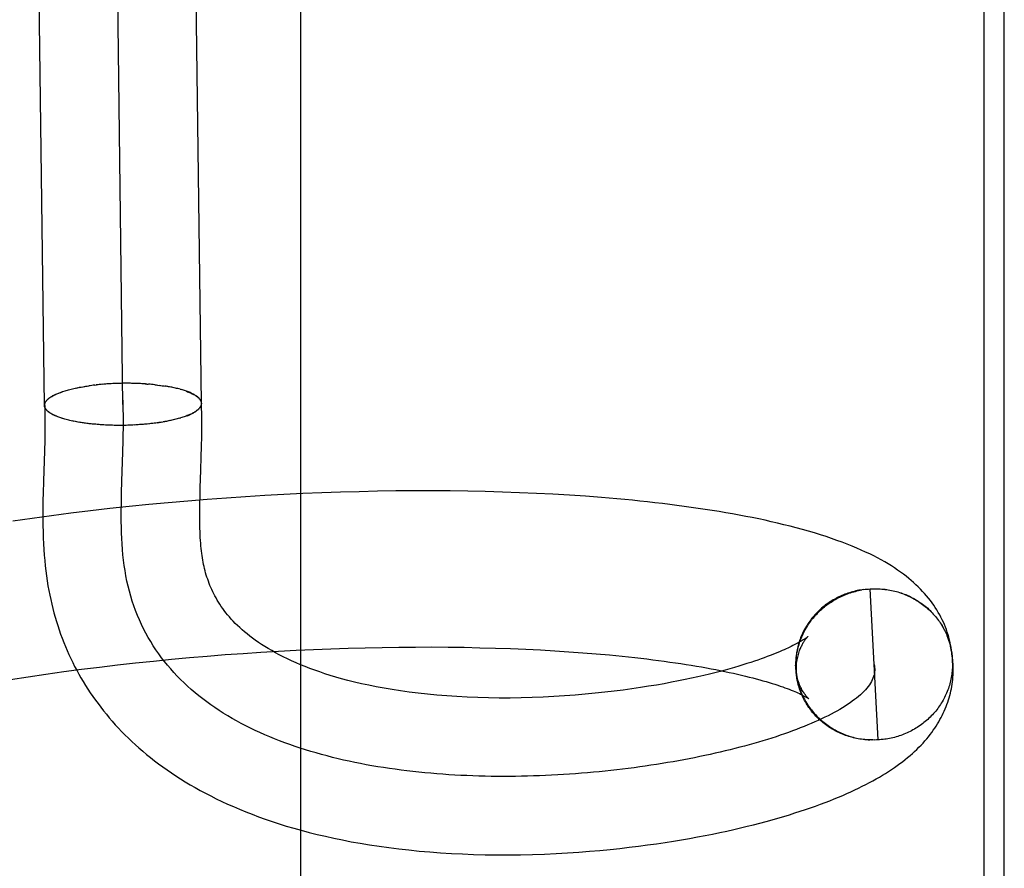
# Model space of a CAD drawing. Header units: inches. Extents: x 0 to 200, y 0 to 129.
# Tile 104 of 118: x 118.84 to 118.965, y 48.592 to 48.7. Entities that reach past the tile are written whole.
import ezdxf

# ---------------------------------------------------------------- set-up
doc = ezdxf.new("R2010")
doc.units = ezdxf.units.IN
doc.header["$LTSCALE"] = 11
doc.header["$MEASUREMENT"] = 0
doc.linetypes.add('HIDDEN', pattern=[0.2, 0.1, -0.1])
doc.layers.add('DEFAULT_2', color=8, linetype='HIDDEN')

msp = doc.modelspace()

# ---------------------------------------------------------------- linework, layer by layer
at = {"layer": 'DEFAULT_2', "color": 8, "linetype": 'HIDDEN'}
for p, q in [((118.8428, 48.65065), (118.84057, 48.82843)), ((118.8628, 48.6509), (118.86056, 48.82858)), ((118.8528, 48.65078), (118.85074, 48.81354)), ((118.8755, 48.43829), (118.8755, 48.81329)), ((118.96256, 48.81326), (118.96256, 48.43832)), ((118.96515, 48.44119), (118.96515, 48.81039)), ((118.8462, 48.65271), (118.84639, 48.65276)), ((118.84637, 48.65275), (118.84656, 48.6528)), ((118.84653, 48.65279), (118.84674, 48.65284)), ((118.8467, 48.65283), (118.84692, 48.65287)), ((118.84688, 48.65286), (118.8471, 48.65291)), ((118.84723, 48.65293), (118.84845, 48.65314)), ((118.8492, 48.65323), (118.84943, 48.65326)), ((118.84963, 48.65328), (118.84939, 48.65326)), ((118.84983, 48.6533), (118.84959, 48.65328)), ((118.85003, 48.65332), (118.84978, 48.6533)), ((118.85023, 48.65334), (118.84998, 48.65331)), ((118.85044, 48.65335), (118.85017, 48.65333)), ((118.85064, 48.65337), (118.85037, 48.65335)), ((118.85085, 48.65338), (118.85057, 48.65336)), ((118.85106, 48.6534), (118.85077, 48.65338)), ((118.85127, 48.65341), (118.85097, 48.65339)), ((118.85147, 48.65342), (118.85117, 48.6534)), ((118.85168, 48.65343), (118.85137, 48.65341)), ((118.85189, 48.65344), (118.85158, 48.65342)), ((118.85211, 48.65344), (118.85178, 48.65343)), ((118.85232, 48.65345), (118.85198, 48.65344)), ((118.85253, 48.65345), (118.85219, 48.65344)), ((118.85274, 48.65346), (118.85239, 48.65345)), ((118.85295, 48.65346), (118.85259, 48.65345)), ((118.85316, 48.65346), (118.8528, 48.65346)), ((118.85337, 48.65346), (118.85302, 48.65346)), ((118.85358, 48.65346), (118.85324, 48.65346)), ((118.85379, 48.65346), (118.85346, 48.65346)), ((118.854, 48.65345), (118.85368, 48.65346)), ((118.85421, 48.65345), (118.8539, 48.65345)), ((118.85442, 48.65344), (118.85412, 48.65345)), ((118.85463, 48.65344), (118.85434, 48.65344)), ((118.85484, 48.65343), (118.85455, 48.65343)), ((118.85504, 48.65342), (118.85477, 48.65343)), ((118.85525, 48.65341), (118.85498, 48.65342)), ((118.85545, 48.6534), (118.8552, 48.65341)), ((118.85685, 48.65328), (118.85707, 48.65325)), ((118.85704, 48.65326), (118.85726, 48.65323)), ((118.85723, 48.65324), (118.85746, 48.6532)), ((118.85742, 48.65321), (118.85765, 48.65318)), ((118.85761, 48.65319), (118.85785, 48.65315)), ((118.85779, 48.65316), (118.85803, 48.65312)), ((118.85797, 48.65314), (118.85822, 48.65309)), ((118.85833, 48.65308), (118.85815, 48.65311)), ((118.85851, 48.65305), (118.85822, 48.65309)), ((118.85868, 48.65302), (118.8584, 48.65306)), ((118.85885, 48.65299), (118.85859, 48.65303)), ((118.85902, 48.65296), (118.85876, 48.653)), ((118.85918, 48.65292), (118.85894, 48.65296)), ((118.85934, 48.65289), (118.85911, 48.65293)), ((118.8595, 48.65285), (118.85928, 48.65289)), ((118.85966, 48.65282), (118.85945, 48.65286)), ((118.85981, 48.65278), (118.85961, 48.65282)), ((118.85996, 48.65274), (118.85977, 48.65278)), ((118.86011, 48.6527), (118.85993, 48.65274)), ((118.86008, 48.6527), (118.86023, 48.65266)), ((118.8441, 48.65199), (118.84426, 48.65206)), ((118.84421, 48.65205), (118.84438, 48.65211)), ((118.84433, 48.6521), (118.84449, 48.65216)), ((118.84445, 48.65215), (118.84462, 48.65221)), ((118.84458, 48.6522), (118.84474, 48.65226)), ((118.84471, 48.65225), (118.84487, 48.65231)), ((118.8625, 48.65021), (118.86241, 48.65015)), ((118.86247, 48.65021), (118.86255, 48.65027)), ((118.84438, 48.64925), (118.84422, 48.6493)), ((118.8445, 48.6492), (118.84433, 48.64925)), ((118.84462, 48.64915), (118.84446, 48.6492)), ((118.84475, 48.64911), (118.84458, 48.64915)), ((118.84488, 48.64906), (118.84471, 48.64911)), ((118.84501, 48.64902), (118.84484, 48.64906)), ((118.84515, 48.64897), (118.84501, 48.64902)), ((118.85974, 48.64893), (118.85953, 48.64888)), ((118.85989, 48.64897), (118.8597, 48.64892)), ((118.86004, 48.64901), (118.85985, 48.64896)), ((118.86001, 48.64901), (118.86018, 48.64905)), ((118.86244, 48.65015), (118.86234, 48.65009)), ((118.84621, 48.64869), (118.84604, 48.64873)), ((118.84657, 48.64861), (118.84637, 48.64866)), ((118.84674, 48.64857), (118.84654, 48.64862)), ((118.84692, 48.64854), (118.84671, 48.64859)), ((118.84711, 48.64851), (118.84688, 48.64856)), ((118.84729, 48.64848), (118.84706, 48.64852)), ((118.84742, 48.64846), (118.84724, 48.64849)), ((118.8476, 48.64843), (118.84729, 48.64848)), ((118.84779, 48.64841), (118.84748, 48.64845)), ((118.84798, 48.64838), (118.84767, 48.64842)), ((118.84817, 48.64835), (118.84787, 48.64839)), ((118.84836, 48.64833), (118.84806, 48.64836)), ((118.84856, 48.64831), (118.84826, 48.64834)), ((118.84875, 48.64829), (118.84846, 48.64831)), ((118.84895, 48.64826), (118.84866, 48.64829)), ((118.84915, 48.64825), (118.84887, 48.64827)), ((118.84936, 48.64823), (118.84908, 48.64825)), ((118.84956, 48.64821), (118.84929, 48.64823)), ((118.84977, 48.64819), (118.8495, 48.64821)), ((118.84997, 48.64818), (118.84971, 48.64819)), ((118.85018, 48.64817), (118.84992, 48.64818)), ((118.85039, 48.64815), (118.85014, 48.64816)), ((118.8506, 48.64814), (118.85036, 48.64815)), ((118.85082, 48.64813), (118.85057, 48.64814)), ((118.85257, 48.6481), (118.85232, 48.6481)), ((118.8528, 48.6481), (118.85254, 48.6481)), ((118.853, 48.6481), (118.85276, 48.6481)), ((118.85321, 48.6481), (118.85298, 48.6481)), ((118.85406, 48.64814), (118.85384, 48.64813)), ((118.85449, 48.64816), (118.85423, 48.64814)), ((118.8547, 48.64817), (118.85444, 48.64815)), ((118.85492, 48.64819), (118.85464, 48.64817)), ((118.85504, 48.64819), (118.85484, 48.64818)), ((118.85524, 48.64821), (118.85492, 48.64819)), ((118.85544, 48.64822), (118.85513, 48.6482)), ((118.85564, 48.64824), (118.85534, 48.64822)), ((118.85584, 48.64826), (118.85555, 48.64823)), ((118.85603, 48.64828), (118.85576, 48.64825)), ((118.85622, 48.6483), (118.85596, 48.64827)), ((118.85642, 48.64832), (118.85617, 48.6483)), ((118.85661, 48.64834), (118.85637, 48.64832)), ((118.8568, 48.64837), (118.85658, 48.64834)), ((118.85699, 48.64839), (118.85678, 48.64837)), ((118.85717, 48.64842), (118.85699, 48.64839)), ((118.85717, 48.64842), (118.85842, 48.64863)), ((118.85877, 48.6487), (118.8585, 48.64864)), ((118.85894, 48.64873), (118.85868, 48.64868)), ((118.8591, 48.64877), (118.85886, 48.64872)), ((118.85927, 48.64881), (118.85903, 48.64876)), ((118.85943, 48.64885), (118.8592, 48.64879)), ((118.85958, 48.64889), (118.85937, 48.64883)), ((118.86282, 48.64537), (118.86285, 48.6467)), ((118.84283, 48.64621), (118.84279, 48.6448)), ((118.8528, 48.6447), (118.85283, 48.64618)), ((118.86278, 48.64412), (118.86282, 48.64537)), ((118.84279, 48.6448), (118.84267, 48.64104)), ((118.85267, 48.64097), (118.8528, 48.6447)), ((118.84267, 48.64104), (118.84263, 48.63943)), ((118.85263, 48.63949), (118.85267, 48.64097)), ((118.86263, 48.63913), (118.86266, 48.64017)), ((118.86261, 48.63813), (118.86263, 48.63913)), ((118.86844, 48.639), (118.86599, 48.63883)), ((118.87089, 48.63915), (118.86844, 48.639)), ((118.87332, 48.63928), (118.87089, 48.63915)), ((118.87574, 48.63939), (118.87332, 48.63928)), ((118.87815, 48.63949), (118.87574, 48.63939)), ((118.88054, 48.63958), (118.87815, 48.63949)), ((118.88291, 48.63964), (118.88054, 48.63958)), ((118.88527, 48.63969), (118.88291, 48.63964)), ((118.88761, 48.63973), (118.88527, 48.63969)), ((118.88993, 48.63974), (118.88761, 48.63973)), ((118.89223, 48.63974), (118.88993, 48.63974)), ((118.8945, 48.63973), (118.89223, 48.63974)), ((118.89676, 48.6397), (118.8945, 48.63973)), ((118.89898, 48.63965), (118.89676, 48.6397)), ((118.90118, 48.63959), (118.89898, 48.63965)), ((118.90336, 48.63951), (118.90118, 48.63959)), ((118.9055, 48.63942), (118.90336, 48.63951)), ((118.90762, 48.63931), (118.9055, 48.63942)), ((118.90971, 48.63919), (118.90762, 48.63931)), ((118.91177, 48.63905), (118.90971, 48.63919)), ((118.85362, 48.63775), (118.85114, 48.63748)), ((118.8561, 48.638), (118.85362, 48.63775)), ((118.85858, 48.63823), (118.8561, 48.638)), ((118.86106, 48.63845), (118.85858, 48.63823)), ((118.86353, 48.63865), (118.86106, 48.63845)), ((118.86599, 48.63883), (118.86353, 48.63865)), ((118.8437, 48.63657), (118.84122, 48.63624)), ((118.84618, 48.63689), (118.8437, 48.63657)), ((118.84866, 48.6372), (118.84618, 48.63689)), ((118.85114, 48.63748), (118.84866, 48.6372)), ((118.84122, 48.63624), (118.83875, 48.63588)), ((118.94742, 48.62718), (118.94702, 48.62714)), ((118.94723, 48.62716), (118.94763, 48.6272)), ((118.94743, 48.62719), (118.94784, 48.62722)), ((118.94764, 48.62721), (118.94805, 48.62724)), ((118.94905, 48.60799), (118.94805, 48.62724)), ((118.95792, 48.6211), (118.95827, 48.61997)), ((118.86356, 48.61868), (118.86584, 48.61886)), ((118.86584, 48.61886), (118.86811, 48.61902)), ((118.86811, 48.61902), (118.87037, 48.61917)), ((118.87037, 48.61917), (118.87263, 48.6193)), ((118.87263, 48.6193), (118.87487, 48.61942)), ((118.87487, 48.61942), (118.8771, 48.61953)), ((118.8771, 48.61953), (118.87931, 48.61961)), ((118.87931, 48.61961), (118.88151, 48.61969)), ((118.88151, 48.61969), (118.88369, 48.61975)), ((118.88369, 48.61975), (118.88585, 48.61979)), ((118.88585, 48.61979), (118.88799, 48.61982)), ((118.88799, 48.61982), (118.8901, 48.61983)), ((118.8901, 48.61983), (118.89219, 48.61984)), ((118.89219, 48.61984), (118.89426, 48.61982)), ((118.89426, 48.61982), (118.89629, 48.6198)), ((118.89629, 48.6198), (118.8983, 48.61975)), ((118.8983, 48.61975), (118.90028, 48.6197)), ((118.90028, 48.6197), (118.90222, 48.61963)), ((118.90222, 48.61963), (118.90414, 48.61955)), ((118.90414, 48.61955), (118.90601, 48.61946)), ((118.90601, 48.61946), (118.90785, 48.61935)), ((118.90785, 48.61935), (118.90965, 48.61924)), ((118.90965, 48.61924), (118.91141, 48.61911)), ((118.91141, 48.61911), (118.91313, 48.61897)), ((118.84982, 48.61728), (118.85211, 48.61755)), ((118.85211, 48.61755), (118.8544, 48.61781)), ((118.8544, 48.61781), (118.85669, 48.61805)), ((118.85669, 48.61805), (118.85898, 48.61827)), ((118.85898, 48.61827), (118.86127, 48.61848)), ((118.86127, 48.61848), (118.86356, 48.61868)), ((118.93855, 48.61769), (118.93855, 48.6175)), ((118.95853, 48.61824), (118.95855, 48.61779)), ((118.95863, 48.61656), (118.95861, 48.61768)), ((118.84073, 48.61605), (118.84299, 48.61638)), ((118.84299, 48.61638), (118.84526, 48.6167)), ((118.84526, 48.6167), (118.84754, 48.617)), ((118.84754, 48.617), (118.84982, 48.61728)), ((118.93855, 48.6175), (118.93858, 48.6171)), ((118.93855, 48.61729), (118.93859, 48.6169)), ((118.93858, 48.61689), (118.93862, 48.61649)), ((118.9386, 48.61668), (118.93864, 48.61629)), ((118.93862, 48.61648), (118.93867, 48.61609)), ((118.83848, 48.61571), (118.84073, 48.61605)), ((118.93865, 48.61628), (118.9387, 48.61589)), ((118.93868, 48.61608), (118.93874, 48.61569)), ((118.9388, 48.61542), (118.93871, 48.61588)), ((118.93875, 48.61568), (118.93884, 48.61524)), ((118.93888, 48.61508), (118.93882, 48.61529)), ((118.94841, 48.60798), (118.94799, 48.60798)), ((118.94862, 48.60798), (118.9482, 48.60797)), ((118.94884, 48.60798), (118.94841, 48.60797)), ((118.94905, 48.60799), (118.94863, 48.60797)), ((118.94926, 48.608), (118.94884, 48.60798))]:
    msp.add_line(p, q, dxfattribs=at)
for points in [[(118.84528, 48.65245), (118.84543, 48.6525), (118.84558, 48.65254), (118.84573, 48.65258), (118.84588, 48.65263), (118.84604, 48.65267), (118.8462, 48.65271)], [(118.84705, 48.6529), (118.84728, 48.65295), (118.84747, 48.65298), (118.84766, 48.65301)], [(118.84786, 48.65305), (118.84805, 48.65308), (118.84825, 48.65311), (118.84845, 48.65314)], [(118.84923, 48.65324), (118.84903, 48.65321), (118.84884, 48.65319), (118.84864, 48.65316), (118.84845, 48.65314)], [(118.85586, 48.65337), (118.85566, 48.65338), (118.85541, 48.65339)], [(118.85562, 48.65338), (118.85584, 48.65336), (118.85604, 48.65335)], [(118.85685, 48.65328), (118.85665, 48.6533), (118.85646, 48.65332), (118.85626, 48.65334), (118.85606, 48.65335)], [(118.8428, 48.65065), (118.8428, 48.65066), (118.8428, 48.65072), (118.84281, 48.65078), (118.84282, 48.65084), (118.84284, 48.6509), (118.84286, 48.65096), (118.84289, 48.65102), (118.84292, 48.65108), (118.84296, 48.65114), (118.843, 48.6512), (118.84305, 48.65126), (118.8431, 48.65132), (118.84316, 48.65137), (118.84322, 48.65143), (118.84329, 48.65149), (118.84336, 48.65155), (118.84344, 48.65161), (118.84352, 48.65166), (118.8436, 48.65172), (118.84369, 48.65178), (118.84379, 48.65183), (118.84389, 48.65189), (118.84399, 48.65194), (118.8441, 48.65199)], [(118.84283, 48.65064), (118.84283, 48.65066), (118.84283, 48.65072), (118.84283, 48.65078), (118.84285, 48.65084), (118.84286, 48.65089), (118.84288, 48.65095), (118.84291, 48.65101), (118.84294, 48.65107), (118.84298, 48.65113), (118.84301, 48.65118), (118.84306, 48.65124), (118.84311, 48.6513), (118.84316, 48.65136), (118.84322, 48.65141), (118.84328, 48.65147), (118.84335, 48.65152), (118.84342, 48.65158), (118.8435, 48.65164), (118.84358, 48.65169), (118.84366, 48.65175), (118.84375, 48.6518), (118.84385, 48.65185), (118.84394, 48.65191), (118.84405, 48.65196), (118.84415, 48.65201)], [(118.84484, 48.6523), (118.84501, 48.65236), (118.84514, 48.6524)], [(118.84498, 48.65235), (118.84512, 48.6524), (118.84526, 48.65245)], [(118.85283, 48.64618), (118.85285, 48.64692), (118.85286, 48.64774), (118.85286, 48.64855), (118.85286, 48.64936), (118.85284, 48.65016), (118.85282, 48.65095), (118.85279, 48.65174)], [(118.86283, 48.65092), (118.86283, 48.65094), (118.86282, 48.651), (118.86281, 48.65105), (118.8628, 48.65111), (118.86278, 48.65117), (118.86275, 48.65122), (118.86273, 48.65128), (118.86269, 48.65133), (118.86266, 48.65139), (118.86262, 48.65144), (118.86257, 48.6515), (118.86252, 48.65155), (118.86247, 48.65161), (118.86241, 48.65166), (118.86234, 48.65172), (118.86228, 48.65177), (118.86221, 48.65182), (118.86213, 48.65187), (118.86205, 48.65192), (118.86197, 48.65197), (118.86188, 48.65203), (118.86179, 48.65208), (118.86169, 48.65212), (118.86159, 48.65217), (118.86149, 48.65222), (118.86138, 48.65227), (118.86127, 48.65232), (118.86116, 48.65236), (118.86104, 48.65241), (118.86091, 48.65245), (118.86079, 48.6525), (118.86066, 48.65254), (118.86053, 48.65258), (118.86039, 48.65262), (118.86025, 48.65266)], [(118.86092, 48.65244), (118.86105, 48.65239), (118.86117, 48.65234), (118.86129, 48.65229), (118.8614, 48.65224), (118.86151, 48.65219), (118.86162, 48.65214), (118.86172, 48.65209), (118.86182, 48.65204), (118.86191, 48.65199), (118.862, 48.65193), (118.86208, 48.65188), (118.86216, 48.65183), (118.86224, 48.65177), (118.86231, 48.65172), (118.86237, 48.65166), (118.86243, 48.65161), (118.86249, 48.65155), (118.86254, 48.65149), (118.86259, 48.65144), (118.86263, 48.65138), (118.86267, 48.65132), (118.8627, 48.65126), (118.86273, 48.6512), (118.86275, 48.65115), (118.86277, 48.65109), (118.86279, 48.65103), (118.86279, 48.65097), (118.8628, 48.65091), (118.8628, 48.6509)], [(118.84427, 48.64929), (118.8441, 48.64935), (118.84399, 48.6494), (118.84389, 48.64945), (118.84379, 48.64951), (118.8437, 48.64956), (118.84361, 48.64961), (118.84352, 48.64967), (118.84344, 48.64972), (118.84336, 48.64978), (118.84329, 48.64984), (118.84322, 48.64989), (118.84316, 48.64995), (118.8431, 48.65001), (118.84305, 48.65006), (118.843, 48.65012), (118.84296, 48.65018), (118.84292, 48.65024), (118.84289, 48.6503), (118.84286, 48.65036), (118.84284, 48.65042), (118.84282, 48.65048), (118.84281, 48.65054), (118.8428, 48.6506), (118.8428, 48.65065)], [(118.84283, 48.65064), (118.84284, 48.65008), (118.84285, 48.64947), (118.84286, 48.64884), (118.84286, 48.6482), (118.84286, 48.64755), (118.84285, 48.64689), (118.84283, 48.64621)], [(118.84415, 48.64934), (118.84405, 48.64939), (118.84395, 48.64944), (118.84385, 48.64949), (118.84376, 48.64954), (118.84367, 48.6496), (118.84358, 48.64965), (118.8435, 48.6497), (118.84342, 48.64976), (118.84335, 48.64981), (118.84328, 48.64986), (118.84322, 48.64992), (118.84316, 48.64997), (118.84311, 48.65003), (118.84306, 48.65009), (118.84302, 48.65014), (118.84298, 48.6502), (118.84294, 48.65026), (118.84291, 48.65031), (118.84288, 48.65037), (118.84286, 48.65043), (118.84285, 48.65049), (118.84283, 48.65054), (118.84283, 48.6506), (118.84283, 48.65064)], [(118.8628, 48.6509), (118.8628, 48.65085), (118.86279, 48.65079), (118.86278, 48.65073), (118.86276, 48.65067), (118.86274, 48.65061), (118.86272, 48.65056), (118.86269, 48.6505), (118.86265, 48.65044), (118.86261, 48.65038), (118.86257, 48.65032), (118.86252, 48.65026)], [(118.86259, 48.65032), (118.86264, 48.65038), (118.86268, 48.65043), (118.86271, 48.65049), (118.86274, 48.65055), (118.86277, 48.6506), (118.86279, 48.65066), (118.8628, 48.65072), (118.86282, 48.65077), (118.86282, 48.65083), (118.86283, 48.65089), (118.86283, 48.65092)], [(118.86285, 48.6467), (118.86285, 48.64739), (118.86286, 48.6481), (118.86286, 48.64883), (118.86285, 48.64959), (118.86284, 48.65037), (118.86283, 48.65092)], [(118.84639, 48.64864), (118.84622, 48.64868), (118.84605, 48.64872), (118.84589, 48.64876), (118.84573, 48.6488), (118.84557, 48.64884), (118.84542, 48.64888), (118.84527, 48.64892), (118.84512, 48.64897), (118.84498, 48.64901)], [(118.86238, 48.6501), (118.86228, 48.65003), (118.8622, 48.64998), (118.86213, 48.64992), (118.86204, 48.64986), (118.86196, 48.64981), (118.86187, 48.64975), (118.86177, 48.6497), (118.86167, 48.64965), (118.86157, 48.64959), (118.86146, 48.64954), (118.86135, 48.64949), (118.86123, 48.64944), (118.86111, 48.64939), (118.86099, 48.64934), (118.86086, 48.64929), (118.86073, 48.64924), (118.86059, 48.64919), (118.86045, 48.64914), (118.86031, 48.6491), (118.86016, 48.64905)], [(118.86098, 48.64933), (118.8611, 48.64937), (118.86122, 48.64942), (118.86133, 48.64947), (118.86144, 48.64952), (118.86154, 48.64957), (118.86165, 48.64962), (118.86174, 48.64967), (118.86184, 48.64972), (118.86193, 48.64978), (118.86201, 48.64983), (118.86209, 48.64988), (118.86217, 48.64994), (118.86224, 48.64999), (118.86231, 48.65005)], [(118.85235, 48.6481), (118.85213, 48.6481), (118.8519, 48.6481), (118.85168, 48.6481), (118.85146, 48.64811), (118.85124, 48.64811), (118.85101, 48.64812), (118.85079, 48.64813)], [(118.85427, 48.64815), (118.85403, 48.64813), (118.85383, 48.64812), (118.85362, 48.64812), (118.85342, 48.64811), (118.85321, 48.6481)], [(118.85776, 48.64851), (118.85756, 48.64848), (118.85737, 48.64845), (118.85717, 48.64842)], [(118.8586, 48.64866), (118.85832, 48.64861), (118.85813, 48.64857), (118.85795, 48.64854)], [(118.86266, 48.64017), (118.86273, 48.64236), (118.86278, 48.64412)], [(118.84263, 48.63943), (118.84261, 48.63861), (118.8426, 48.63778), (118.8426, 48.63696), (118.8426, 48.63613), (118.84261, 48.63533), (118.84263, 48.63453), (118.84265, 48.63376), (118.84268, 48.63301), (118.84273, 48.63228), (118.84278, 48.63156), (118.84284, 48.63087), (118.8429, 48.63019), (118.84298, 48.62954), (118.84306, 48.62889), (118.84315, 48.62826), (118.84325, 48.62765), (118.84336, 48.62705), (118.84347, 48.62646), (118.8436, 48.62588), (118.84373, 48.62531), (118.84387, 48.62475), (118.84401, 48.62419), (118.84417, 48.62364), (118.84433, 48.6231), (118.8445, 48.62256), (118.84468, 48.62202), (118.84486, 48.62148), (118.84506, 48.62095), (118.84526, 48.62043), (118.84547, 48.61991), (118.84569, 48.61939), (118.84592, 48.61888), (118.84616, 48.61837), (118.8464, 48.61787), (118.84665, 48.61737), (118.84691, 48.61688), (118.84718, 48.61639), (118.84745, 48.6159), (118.84774, 48.61542), (118.84803, 48.61494), (118.84833, 48.61447), (118.84864, 48.614), (118.84896, 48.61353), (118.84929, 48.61307), (118.84963, 48.61261), (118.84997, 48.61215), (118.85032, 48.6117), (118.85069, 48.61125), (118.85106, 48.61081), (118.85144, 48.61037), (118.85183, 48.60993), (118.85223, 48.60949), (118.85264, 48.60906), (118.85306, 48.60863), (118.8535, 48.60821), (118.85394, 48.60779), (118.85439, 48.60737), (118.85485, 48.60696), (118.85533, 48.60655), (118.85582, 48.60614), (118.85631, 48.60574), (118.85682, 48.60534), (118.85735, 48.60494), (118.85788, 48.60455), (118.85843, 48.60416), (118.85899, 48.60378), (118.85956, 48.6034), (118.86015, 48.60302), (118.86075, 48.60265), (118.86137, 48.60228), (118.862, 48.60191), (118.86265, 48.60155), (118.86331, 48.6012), (118.86399, 48.60084), (118.86469, 48.60049), (118.8654, 48.60015), (118.86614, 48.59981), (118.86689, 48.59948), (118.86766, 48.59915), (118.86845, 48.59883), (118.86926, 48.59851), (118.87009, 48.5982), (118.87094, 48.59789), (118.87181, 48.59759), (118.87271, 48.5973), (118.87363, 48.59701), (118.87457, 48.59673), (118.87554, 48.59646), (118.87654, 48.5962), (118.87756, 48.59594), (118.87861, 48.5957), (118.87968, 48.59546), (118.88078, 48.59523), (118.88191, 48.59501), (118.88306, 48.59481), (118.88424, 48.59461), (118.88545, 48.59443), (118.88669, 48.59426), (118.88796, 48.5941), (118.88925, 48.59395), (118.89057, 48.59382), (118.89191, 48.5937), (118.89328, 48.5936), (118.89467, 48.59352), (118.89608, 48.59345), (118.89751, 48.59339), (118.89896, 48.59335), (118.90044, 48.59333), (118.90195, 48.59333), (118.90347, 48.59335), (118.905, 48.59338), (118.90652, 48.59343), (118.90802, 48.5935), (118.90949, 48.59358), (118.91091, 48.59368), (118.91228, 48.59378), (118.91361, 48.5939), (118.91489, 48.59402), (118.91614, 48.59415), (118.91735, 48.59429), (118.91853, 48.59443), (118.91968, 48.59459), (118.92081, 48.59474), (118.9219, 48.59491), (118.92298, 48.59508), (118.92402, 48.59525), (118.92504, 48.59543), (118.92604, 48.59561), (118.92701, 48.5958), (118.92796, 48.59599), (118.92889, 48.59618), (118.92979, 48.59637), (118.93067, 48.59657), (118.93154, 48.59677), (118.93238, 48.59697), (118.9332, 48.59718), (118.934, 48.59739), (118.93479, 48.5976), (118.93555, 48.59781), (118.9363, 48.59802), (118.93704, 48.59824), (118.93775, 48.59845), (118.93845, 48.59867), (118.93913, 48.59889), (118.9398, 48.59911), (118.94045, 48.59934), (118.94108, 48.59956), (118.9417, 48.59978), (118.9423, 48.60001), (118.94289, 48.60024), (118.94346, 48.60046), (118.94402, 48.60069), (118.94456, 48.60092), (118.94509, 48.60115), (118.9456, 48.60138), (118.9461, 48.60161), (118.94658, 48.60184), (118.94705, 48.60207), (118.94751, 48.6023), (118.94795, 48.60254), (118.94839, 48.60277), (118.94881, 48.60301), (118.94922, 48.60324), (118.94963, 48.60348), (118.95002, 48.60372), (118.9504, 48.60397), (118.95078, 48.60421), (118.95114, 48.60446), (118.9515, 48.60471), (118.95184, 48.60496), (118.95218, 48.60521), (118.95251, 48.60547), (118.95282, 48.60573), (118.95313, 48.60599), (118.95343, 48.60625), (118.95372, 48.60651), (118.954, 48.60678), (118.95427, 48.60705), (118.95453, 48.60732), (118.95479, 48.60759), (118.95503, 48.60786), (118.95526, 48.60813), (118.95548, 48.6084), (118.9557, 48.60867), (118.9559, 48.60894), (118.9561, 48.60921), (118.95628, 48.60948), (118.95646, 48.60975), (118.95663, 48.61002), (118.95679, 48.6103), (118.95695, 48.61057), (118.9571, 48.61084), (118.95724, 48.61112), (118.95737, 48.6114), (118.9575, 48.61167), (118.95762, 48.61195), (118.95773, 48.61223), (118.95784, 48.61251), (118.95794, 48.6128)], [(118.85307, 48.62958), (118.85297, 48.63024), (118.85288, 48.63091), (118.85281, 48.63159), (118.85275, 48.63228), (118.8527, 48.63298), (118.85266, 48.63368), (118.85263, 48.63439), (118.85261, 48.6351), (118.8526, 48.63582), (118.8526, 48.63655), (118.8526, 48.63728), (118.85261, 48.63801), (118.85262, 48.63875), (118.85263, 48.63949)], [(118.95855, 48.6178), (118.95854, 48.61808), (118.95853, 48.61842), (118.9585, 48.61875), (118.95847, 48.61909), (118.95842, 48.61942), (118.95837, 48.61976), (118.95831, 48.62009), (118.95824, 48.62042), (118.95816, 48.62075), (118.95808, 48.62108), (118.95798, 48.6214), (118.95788, 48.62173), (118.95777, 48.62205), (118.95764, 48.62237), (118.95751, 48.62269), (118.95738, 48.623), (118.95723, 48.62332), (118.95707, 48.62363), (118.95691, 48.62394), (118.95673, 48.62425), (118.95655, 48.62456), (118.95635, 48.62486), (118.95615, 48.62517), (118.95594, 48.62547), (118.95572, 48.62577), (118.95548, 48.62606), (118.95524, 48.62635), (118.95499, 48.62664), (118.95473, 48.62693), (118.95446, 48.62721), (118.95418, 48.6275), (118.95389, 48.62777), (118.95359, 48.62805), (118.95328, 48.62832), (118.95296, 48.62859), (118.95262, 48.62886), (118.95228, 48.62912), (118.95192, 48.62939), (118.95155, 48.62965), (118.95116, 48.62991), (118.95076, 48.63017), (118.95035, 48.63042), (118.94991, 48.63068), (118.94946, 48.63094), (118.94899, 48.63119), (118.9485, 48.63145), (118.94799, 48.6317), (118.94746, 48.63195), (118.9469, 48.6322), (118.94633, 48.63245), (118.94574, 48.6327), (118.94512, 48.63295), (118.94448, 48.63319), (118.94382, 48.63343), (118.94314, 48.63367), (118.94243, 48.63391), (118.9417, 48.63415), (118.94095, 48.63438), (118.94019, 48.6346), (118.93942, 48.63482), (118.93863, 48.63503), (118.93784, 48.63524), (118.93705, 48.63543), (118.93625, 48.63563), (118.93545, 48.63581), (118.93465, 48.63599), (118.93384, 48.63616), (118.93302, 48.63633), (118.93219, 48.63649), (118.93136, 48.63665), (118.93051, 48.63681), (118.92965, 48.63696), (118.92879, 48.6371), (118.92791, 48.63724), (118.92703, 48.63738), (118.92614, 48.63751), (118.92524, 48.63764), (118.92434, 48.63777), (118.92342, 48.63789), (118.9225, 48.63801), (118.92156, 48.63812), (118.92062, 48.63823), (118.91967, 48.63834), (118.91871, 48.63844), (118.91774, 48.63854), (118.91677, 48.63863), (118.91578, 48.63872), (118.91479, 48.63881), (118.91379, 48.63889), (118.91177, 48.63905)], [(118.94011, 48.62117), (118.9401, 48.62116), (118.94009, 48.62115), (118.94008, 48.62114), (118.94006, 48.62113), (118.94004, 48.62111), (118.94, 48.62108), (118.93997, 48.62105), (118.93992, 48.62102), (118.93987, 48.62098), (118.93981, 48.62094), (118.93974, 48.62089), (118.93967, 48.62084), (118.93958, 48.62079), (118.93949, 48.62073), (118.93938, 48.62066), (118.93927, 48.62059), (118.93915, 48.62052), (118.93901, 48.62044), (118.93887, 48.62036), (118.93872, 48.62028), (118.93855, 48.62019), (118.93838, 48.6201), (118.93819, 48.62001), (118.938, 48.61991), (118.93779, 48.61981), (118.93757, 48.6197), (118.93734, 48.6196), (118.93709, 48.61948), (118.93683, 48.61937), (118.93656, 48.61925), (118.93627, 48.61913), (118.93596, 48.61901), (118.93564, 48.61888), (118.9353, 48.61874), (118.93493, 48.61861), (118.93455, 48.61847), (118.93415, 48.61832), (118.93373, 48.61817), (118.93329, 48.61802), (118.93283, 48.61787), (118.93234, 48.61772), (118.93183, 48.61756), (118.9313, 48.6174), (118.93075, 48.61723), (118.93017, 48.61707), (118.92956, 48.6169), (118.92892, 48.61673), (118.92826, 48.61656), (118.92757, 48.61639), (118.92684, 48.61621), (118.92609, 48.61604), (118.92529, 48.61586), (118.92447, 48.61569), (118.92361, 48.61551), (118.92271, 48.61534), (118.92178, 48.61516), (118.92081, 48.61499), (118.91981, 48.61483), (118.91877, 48.61466), (118.91769, 48.6145), (118.91658, 48.61435), (118.91542, 48.6142), (118.91423, 48.61406), (118.913, 48.61393), (118.91174, 48.61381), (118.91044, 48.6137), (118.90911, 48.6136), (118.90775, 48.61351), (118.90637, 48.61344), (118.90498, 48.61339), (118.90358, 48.61335), (118.90218, 48.61333), (118.90078, 48.61333), (118.8994, 48.61335), (118.89804, 48.61338), (118.89669, 48.61344), (118.89538, 48.61351), (118.89409, 48.61359), (118.89283, 48.6137), (118.89161, 48.61381), (118.89043, 48.61394), (118.88929, 48.61409), (118.88819, 48.61424), (118.88713, 48.6144), (118.8861, 48.61458), (118.8851, 48.61477), (118.88413, 48.61496), (118.8832, 48.61516), (118.88231, 48.61537), (118.88147, 48.61558), (118.88068, 48.61579), (118.87993, 48.616), (118.87922, 48.61622), (118.87854, 48.61643), (118.87789, 48.61665), (118.87726, 48.61687), (118.87664, 48.6171), (118.87604, 48.61733), (118.87545, 48.61757), (118.87487, 48.61782), (118.87431, 48.61807), (118.87377, 48.61832), (118.87324, 48.61858), (118.87273, 48.61884), (118.87224, 48.6191), (118.87177, 48.61937), (118.87131, 48.61963), (118.87088, 48.6199), (118.87046, 48.62016), (118.87007, 48.62043), (118.86968, 48.6207), (118.86931, 48.62097), (118.86896, 48.62123), (118.86862, 48.6215), (118.8683, 48.62177), (118.86799, 48.62204), (118.86769, 48.62231), (118.8674, 48.62258), (118.86713, 48.62285), (118.86687, 48.62313), (118.86661, 48.6234), (118.86637, 48.62367), (118.86615, 48.62394), (118.86593, 48.62421), (118.86572, 48.62448), (118.86552, 48.62475), (118.86533, 48.62502), (118.86515, 48.62529), (118.86498, 48.62556), (118.86482, 48.62582), (118.86467, 48.62609), (118.86452, 48.62636), (118.86439, 48.62662), (118.86425, 48.62689), (118.86413, 48.62715), (118.86401, 48.62741), (118.8639, 48.62768), (118.8638, 48.62794), (118.8637, 48.62821), (118.86361, 48.62847), (118.86352, 48.62874), (118.86343, 48.62901), (118.86335, 48.62929), (118.86328, 48.62956), (118.86321, 48.62983), (118.86315, 48.6301), (118.86309, 48.63037), (118.86303, 48.63065), (118.86298, 48.63092), (118.86294, 48.6312), (118.86289, 48.63149), (118.86285, 48.63178), (118.86281, 48.63209), (118.86278, 48.6324), (118.86275, 48.63273), (118.86272, 48.63307), (118.86269, 48.63342), (118.86267, 48.63379), (118.86265, 48.63416), (118.86263, 48.63456), (118.86262, 48.63496), (118.86261, 48.63538), (118.8626, 48.63581), (118.8626, 48.63625), (118.8626, 48.6367), (118.8626, 48.63717), (118.8626, 48.63764), (118.86261, 48.63813)], [(118.94855, 48.61761), (118.94859, 48.61742), (118.94862, 48.61723), (118.94863, 48.61704), (118.94863, 48.61685), (118.94862, 48.61666), (118.94859, 48.61647), (118.94855, 48.61628), (118.94849, 48.61607), (118.94841, 48.61585), (118.94832, 48.61564), (118.94821, 48.61543), (118.94809, 48.61522), (118.94795, 48.61501), (118.9478, 48.6148), (118.94763, 48.61459), (118.94745, 48.61438), (118.94725, 48.61417), (118.94704, 48.61396), (118.94681, 48.61375), (118.94657, 48.61354), (118.94632, 48.61333), (118.94605, 48.61312), (118.94577, 48.61291), (118.94548, 48.6127), (118.94517, 48.61249), (118.94485, 48.61229), (118.94452, 48.61208), (118.94418, 48.61188), (118.94382, 48.61167), (118.94345, 48.61147), (118.94307, 48.61127), (118.94268, 48.61107), (118.94227, 48.61087), (118.94186, 48.61067), (118.94143, 48.61047), (118.94099, 48.61028), (118.94055, 48.61008), (118.94009, 48.60989), (118.93962, 48.6097), (118.93914, 48.60951), (118.93865, 48.60932), (118.93815, 48.60913), (118.93764, 48.60895), (118.93712, 48.60876), (118.93659, 48.60858), (118.93605, 48.6084), (118.9355, 48.60823), (118.93495, 48.60805), (118.93438, 48.60788), (118.93381, 48.60771), (118.93323, 48.60754), (118.93264, 48.60738), (118.93204, 48.60721), (118.93143, 48.60705), (118.93082, 48.60689), (118.9302, 48.60674), (118.92957, 48.60658), (118.92893, 48.60643), (118.92829, 48.60629), (118.92764, 48.60614), (118.92699, 48.606), (118.92632, 48.60586), (118.92566, 48.60572), (118.92498, 48.60559), (118.9243, 48.60546), (118.92362, 48.60533), (118.92292, 48.60521), (118.92223, 48.60509), (118.92153, 48.60497), (118.92082, 48.60486), (118.92011, 48.60475), (118.91939, 48.60464), (118.91867, 48.60454), (118.91795, 48.60444), (118.91722, 48.60435), (118.91648, 48.60426), (118.91575, 48.60417), (118.91501, 48.60409), (118.91426, 48.60401), (118.91352, 48.60393), (118.91277, 48.60386), (118.91201, 48.60379), (118.91126, 48.60373), (118.9105, 48.60367), (118.90974, 48.60362), (118.90898, 48.60357), (118.90822, 48.60352), (118.90745, 48.60348), (118.90668, 48.60345), (118.90591, 48.60342), (118.90514, 48.60339), (118.90437, 48.60337), (118.9036, 48.60335), (118.90283, 48.60334), (118.90206, 48.60333), (118.90128, 48.60333), (118.90051, 48.60333), (118.89974, 48.60334), (118.89896, 48.60336), (118.89819, 48.60338), (118.89742, 48.6034), (118.89665, 48.60343), (118.89588, 48.60347), (118.89511, 48.60351), (118.89434, 48.60355), (118.89357, 48.60361), (118.89281, 48.60366), (118.89204, 48.60373), (118.89128, 48.6038), (118.89052, 48.60387), (118.88977, 48.60395), (118.88901, 48.60404), (118.88826, 48.60414), (118.88751, 48.60424), (118.88677, 48.60434), (118.88602, 48.60445), (118.88529, 48.60457), (118.88455, 48.6047), (118.88382, 48.60483), (118.88309, 48.60497), (118.88237, 48.60511), (118.88165, 48.60526), (118.88093, 48.60542), (118.88022, 48.60559), (118.87952, 48.60576), (118.87882, 48.60594), (118.87813, 48.60612), (118.87744, 48.60632), (118.87675, 48.60652), (118.87607, 48.60672), (118.8754, 48.60694), (118.87474, 48.60716), (118.87408, 48.60739), (118.87342, 48.60763), (118.87278, 48.60787), (118.87214, 48.60812), (118.87151, 48.60838), (118.87088, 48.60865), (118.87026, 48.60892), (118.86965, 48.6092), (118.86905, 48.60949), (118.86845, 48.60979), (118.86787, 48.6101), (118.86729, 48.61041), (118.86672, 48.61073), (118.86616, 48.61106), (118.8656, 48.6114), (118.86506, 48.61175), (118.86452, 48.6121), (118.864, 48.61247), (118.86348, 48.61284), (118.86298, 48.61322), (118.86248, 48.61361), (118.862, 48.61401), (118.86152, 48.61441), (118.86105, 48.61483), (118.8606, 48.61525), (118.86015, 48.61569), (118.85972, 48.61613), (118.8593, 48.61658), (118.85889, 48.61704), (118.85849, 48.61751), (118.8581, 48.61799), (118.85772, 48.61847), (118.85736, 48.61897), (118.85701, 48.61948), (118.85667, 48.61999), (118.85634, 48.62052), (118.85603, 48.62105), (118.85573, 48.6216), (118.85544, 48.62215), (118.85516, 48.62272), (118.8549, 48.62329), (118.85466, 48.62387), (118.85442, 48.62447), (118.8542, 48.62507), (118.854, 48.62568), (118.8538, 48.62631), (118.85363, 48.62694), (118.85346, 48.62759), (118.85332, 48.62824), (118.85318, 48.62891), (118.85307, 48.62958)], [(118.94721, 48.62715), (118.94682, 48.6271), (118.94661, 48.62707), (118.94641, 48.62703), (118.94621, 48.62698), (118.94601, 48.62693), (118.94581, 48.62688), (118.94561, 48.62682), (118.94541, 48.62676), (118.94522, 48.6267), (118.94502, 48.62663), (118.94483, 48.62656), (118.94464, 48.62648), (118.94445, 48.6264), (118.94426, 48.62632), (118.94407, 48.62623), (118.94389, 48.62614), (118.94371, 48.62604), (118.94353, 48.62595), (118.94335, 48.62584), (118.94317, 48.62574), (118.943, 48.62563), (118.94283, 48.62552), (118.94266, 48.6254), (118.94249, 48.62528), (118.94233, 48.62516), (118.94217, 48.62503), (118.94201, 48.6249), (118.94185, 48.62477), (118.9417, 48.62464), (118.94155, 48.6245), (118.94141, 48.62436), (118.94126, 48.62421), (118.94112, 48.62407), (118.94098, 48.62392), (118.94085, 48.62376), (118.94072, 48.62361), (118.94059, 48.62345), (118.94047, 48.62329), (118.94035, 48.62313), (118.94023, 48.62296), (118.94012, 48.6228), (118.94001, 48.62263), (118.9399, 48.62246), (118.9398, 48.62228), (118.9397, 48.62211), (118.93961, 48.62193), (118.93952, 48.62175), (118.93943, 48.62157), (118.93935, 48.62139), (118.93927, 48.6212), (118.93919, 48.62102), (118.93912, 48.62083), (118.93905, 48.62064), (118.93899, 48.62045), (118.93893, 48.62026), (118.93888, 48.62006), (118.93883, 48.61987), (118.93878, 48.61968), (118.93874, 48.61948), (118.9387, 48.61929), (118.93867, 48.61909), (118.93864, 48.61889), (118.93861, 48.61869), (118.93859, 48.61849), (118.93857, 48.61829), (118.93856, 48.6181), (118.93855, 48.6179), (118.93855, 48.61769)], [(118.93857, 48.61731), (118.93857, 48.61751), (118.93858, 48.61772), (118.93859, 48.61792), (118.9386, 48.61813), (118.93862, 48.61833), (118.93864, 48.61854), (118.93867, 48.61874), (118.9387, 48.61895), (118.93873, 48.61915), (118.93877, 48.61935), (118.93882, 48.61955), (118.93887, 48.61975), (118.93892, 48.61995), (118.93898, 48.62015), (118.93904, 48.62035), (118.9391, 48.62055), (118.93918, 48.62074), (118.93925, 48.62094), (118.93933, 48.62113), (118.93941, 48.62132), (118.9395, 48.62151), (118.93959, 48.62169), (118.93969, 48.62188), (118.93979, 48.62206), (118.93989, 48.62224), (118.94, 48.62242), (118.94011, 48.6226), (118.94022, 48.62278), (118.94034, 48.62295), (118.94047, 48.62312), (118.94059, 48.62329), (118.94072, 48.62345), (118.94086, 48.62361), (118.94099, 48.62377), (118.94113, 48.62393), (118.94128, 48.62408), (118.94142, 48.62423), (118.94157, 48.62438), (118.94173, 48.62453), (118.94188, 48.62467), (118.94204, 48.62481), (118.94221, 48.62494), (118.94237, 48.62507), (118.94254, 48.6252), (118.94271, 48.62533), (118.94289, 48.62545), (118.94306, 48.62557), (118.94324, 48.62568), (118.94342, 48.62579), (118.9436, 48.6259), (118.94379, 48.626), (118.94398, 48.6261), (118.94417, 48.6262), (118.94436, 48.62629), (118.94455, 48.62638), (118.94475, 48.62646), (118.94495, 48.62654), (118.94515, 48.62662), (118.94535, 48.62669), (118.94555, 48.62676), (118.94575, 48.62682), (118.94596, 48.62688), (118.94616, 48.62693), (118.94637, 48.62699), (118.94658, 48.62703), (118.94679, 48.62707), (118.947, 48.62711)], [(118.94784, 48.62723), (118.94826, 48.62725), (118.94847, 48.62726), (118.94868, 48.62726), (118.9489, 48.62726), (118.94911, 48.62725), (118.94932, 48.62724), (118.94953, 48.62723), (118.94974, 48.62721), (118.94995, 48.62719), (118.95016, 48.62716), (118.95036, 48.62713), (118.95057, 48.6271), (118.95078, 48.62706), (118.95098, 48.62701), (118.95119, 48.62696), (118.95139, 48.62691), (118.95159, 48.62685), (118.95179, 48.62679), (118.95199, 48.62673), (118.95219, 48.62666), (118.95238, 48.62659), (118.95258, 48.62651), (118.95277, 48.62643), (118.95296, 48.62635), (118.95315, 48.62626), (118.95333, 48.62616), (118.95352, 48.62607), (118.9537, 48.62597), (118.95388, 48.62586), (118.95406, 48.62576), (118.95423, 48.62564), (118.9544, 48.62553), (118.95457, 48.62541), (118.95474, 48.62529), (118.95491, 48.62516), (118.95507, 48.62504), (118.95523, 48.6249), (118.95538, 48.62477), (118.95553, 48.62463), (118.95568, 48.62449), (118.95583, 48.62434)], [(118.94805, 48.62724), (118.94826, 48.62725), (118.94847, 48.62725), (118.94868, 48.62726), (118.94889, 48.62725), (118.9491, 48.62725), (118.94931, 48.62724), (118.94952, 48.62722), (118.94973, 48.6272), (118.94994, 48.62718), (118.95015, 48.62715), (118.95036, 48.62712)], [(118.95198, 48.62671), (118.95218, 48.62664), (118.95237, 48.62657), (118.95257, 48.62649), (118.95276, 48.62641), (118.95295, 48.62632), (118.95314, 48.62624), (118.95333, 48.62614), (118.95351, 48.62605), (118.95369, 48.62595), (118.95387, 48.62584), (118.95405, 48.62573), (118.95422, 48.62562), (118.9544, 48.62551), (118.95457, 48.62539), (118.95473, 48.62527), (118.9549, 48.62514), (118.95506, 48.62501), (118.95522, 48.62488), (118.95537, 48.62475), (118.95552, 48.62461), (118.95567, 48.62447), (118.95582, 48.62432), (118.95596, 48.62418), (118.9561, 48.62403), (118.95624, 48.62387), (118.95637, 48.62372), (118.9565, 48.62356), (118.95663, 48.6234), (118.95675, 48.62323), (118.95687, 48.62307), (118.95698, 48.6229), (118.95709, 48.62273), (118.9572, 48.62256), (118.9573, 48.62238), (118.9574, 48.6222), (118.9575, 48.62202), (118.95759, 48.62184), (118.95768, 48.62166), (118.95776, 48.62148), (118.95784, 48.62129), (118.95792, 48.6211)], [(118.95699, 48.62291), (118.9571, 48.62274), (118.95721, 48.62257), (118.95731, 48.62239), (118.95741, 48.62221), (118.9575, 48.62203), (118.95759, 48.62185), (118.95768, 48.62166), (118.95776, 48.62148), (118.95784, 48.62129), (118.95792, 48.6211)], [(118.93865, 48.61653), (118.93864, 48.61672), (118.93864, 48.61694), (118.93864, 48.61716), (118.93865, 48.61737), (118.93866, 48.61758), (118.93868, 48.61779), (118.93871, 48.61799), (118.93874, 48.61818), (118.93877, 48.61837), (118.93881, 48.61855), (118.93886, 48.61873), (118.9389, 48.6189), (118.93895, 48.61906), (118.939, 48.61922), (118.93905, 48.61937), (118.9391, 48.61951), (118.93916, 48.61964), (118.93921, 48.61977), (118.93927, 48.61989), (118.93932, 48.62), (118.93937, 48.62011), (118.93943, 48.62021), (118.93948, 48.6203), (118.93953, 48.62039), (118.93958, 48.62048), (118.93963, 48.62056), (118.93968, 48.62063), (118.93972, 48.6207), (118.93977, 48.62076), (118.93981, 48.62082), (118.93985, 48.62087), (118.93989, 48.62092), (118.93993, 48.62097), (118.93996, 48.62101), (118.93999, 48.62104), (118.94002, 48.62107), (118.94004, 48.6211), (118.94006, 48.62112), (118.94008, 48.62114), (118.94009, 48.62115), (118.9401, 48.62116), (118.9401, 48.62116)], [(118.91313, 48.61897), (118.91481, 48.61882), (118.91563, 48.61874), (118.91645, 48.61866), (118.91725, 48.61857), (118.91804, 48.61849), (118.91881, 48.6184), (118.91958, 48.61831), (118.92033, 48.61821), (118.92107, 48.61812), (118.9218, 48.61802), (118.92252, 48.61792), (118.92322, 48.61782), (118.92391, 48.61772), (118.92459, 48.61761), (118.92525, 48.6175), (118.92591, 48.6174), (118.92654, 48.61729), (118.92717, 48.61717), (118.92778, 48.61706), (118.92837, 48.61695), (118.92895, 48.61683), (118.92952, 48.61672), (118.93008, 48.6166), (118.93061, 48.61649), (118.93114, 48.61637), (118.93165, 48.61625), (118.93214, 48.61613), (118.93262, 48.61601), (118.93309, 48.6159), (118.93354, 48.61578), (118.93397, 48.61566), (118.93439, 48.61554), (118.93479, 48.61543), (118.93518, 48.61531), (118.93556, 48.6152), (118.93592, 48.61508), (118.93626, 48.61497), (118.93659, 48.61486), (118.9369, 48.61475), (118.93719, 48.61465), (118.93748, 48.61454), (118.93774, 48.61444), (118.93799, 48.61434), (118.93823, 48.61425), (118.93845, 48.61415), (118.93866, 48.61406), (118.93885, 48.61398), (118.93903, 48.6139), (118.93919, 48.61382), (118.93935, 48.61374), (118.93948, 48.61367), (118.93961, 48.61361), (118.93972, 48.61354), (118.93982, 48.61349), (118.93991, 48.61344), (118.93999, 48.61339), (118.94006, 48.61335), (118.94012, 48.61331), (118.94016, 48.61328), (118.9402, 48.61326), (118.94022, 48.61324), (118.94023, 48.61323)], [(118.95833, 48.61969), (118.95828, 48.61994), (118.95827, 48.61997)], [(118.95861, 48.61768), (118.9586, 48.61789), (118.95858, 48.61815), (118.95855, 48.6184), (118.95852, 48.61866), (118.95848, 48.61892), (118.95844, 48.61918), (118.95839, 48.61943), (118.95832, 48.61977)], [(118.95835, 48.61961), (118.95838, 48.61944), (118.95841, 48.61927), (118.95844, 48.6191), (118.95847, 48.61893), (118.95849, 48.61876), (118.9585, 48.61859), (118.95852, 48.61842), (118.95853, 48.61824)], [(118.9386, 48.61669), (118.93856, 48.61731), (118.93855, 48.61754)], [(118.95855, 48.61778), (118.95855, 48.61759), (118.95854, 48.61738), (118.95854, 48.61718), (118.95852, 48.61697), (118.95851, 48.61676), (118.95848, 48.61656), (118.95846, 48.61636), (118.95843, 48.61615), (118.95839, 48.61595), (118.95835, 48.61575), (118.95831, 48.61554), (118.95826, 48.61534), (118.9582, 48.61514), (118.95815, 48.61494), (118.95808, 48.61475), (118.95802, 48.61455), (118.95795, 48.61436), (118.95787, 48.61416), (118.95779, 48.61397), (118.95771, 48.61378), (118.95762, 48.61359), (118.95753, 48.61341), (118.95743, 48.61322), (118.95734, 48.61304), (118.95723, 48.61286), (118.95712, 48.61268), (118.95701, 48.61251), (118.9569, 48.61233), (118.95678, 48.61216), (118.95666, 48.61199), (118.95653, 48.61183), (118.9564, 48.61167), (118.95626, 48.6115), (118.95613, 48.61135), (118.95599, 48.61119), (118.95584, 48.61104), (118.9557, 48.61089), (118.95554, 48.61075), (118.95539, 48.6106), (118.95523, 48.61046), (118.95507, 48.61033), (118.95491, 48.61019), (118.95475, 48.61006), (118.95458, 48.60994), (118.95441, 48.60982), (118.95423, 48.6097), (118.95405, 48.60958), (118.95388, 48.60947), (118.95369, 48.60936), (118.95351, 48.60926), (118.95332, 48.60916), (118.95314, 48.60906), (118.95295, 48.60897), (118.95275, 48.60888), (118.95256, 48.60879), (118.95236, 48.60871), (118.95216, 48.60864), (118.95196, 48.60856), (118.95176, 48.60849), (118.95156, 48.60843), (118.95136, 48.60837), (118.95115, 48.60831), (118.95094, 48.60826), (118.95074, 48.60821), (118.95053, 48.60817), (118.95032, 48.60813), (118.95011, 48.6081), (118.9499, 48.60807), (118.94969, 48.60804), (118.94947, 48.60802), (118.94926, 48.608)], [(118.94023, 48.61323), (118.94024, 48.61322), (118.94025, 48.61322), (118.94025, 48.61322), (118.94023, 48.61323), (118.94021, 48.61325), (118.94019, 48.61327), (118.94015, 48.6133), (118.94012, 48.61334), (118.94007, 48.61339), (118.94002, 48.61344), (118.93997, 48.6135), (118.93991, 48.61357), (118.93985, 48.61364), (118.93979, 48.61372), (118.93972, 48.61381), (118.93965, 48.61391), (118.93958, 48.61402), (118.93951, 48.61413), (118.93943, 48.61426), (118.93936, 48.61439), (118.93928, 48.61454), (118.9392, 48.61469), (118.93913, 48.61486), (118.93905, 48.61503), (118.93898, 48.61522), (118.93891, 48.61541), (118.93884, 48.61562), (118.93878, 48.61584), (118.93873, 48.61606), (118.93868, 48.6163), (118.93863, 48.61654), (118.9386, 48.61679), (118.93857, 48.61704)], [(118.93876, 48.6156), (118.93873, 48.61579), (118.9387, 48.61598), (118.93868, 48.61617), (118.93866, 48.61636), (118.93865, 48.61653)], [(118.95794, 48.6128), (118.95803, 48.61308), (118.95812, 48.61336), (118.9582, 48.61365), (118.95827, 48.61394), (118.95834, 48.61423), (118.9584, 48.61452), (118.95845, 48.6148), (118.9585, 48.6151), (118.95854, 48.61539), (118.95857, 48.61568), (118.9586, 48.61597), (118.95862, 48.61626), (118.95863, 48.61656)], [(118.9388, 48.61548), (118.93885, 48.61528), (118.9389, 48.61508), (118.93896, 48.61488), (118.93902, 48.61469), (118.93909, 48.6145), (118.93916, 48.6143), (118.93923, 48.61411), (118.93931, 48.61392), (118.9394, 48.61374), (118.93948, 48.61355), (118.93957, 48.61337), (118.93967, 48.61318), (118.93977, 48.613), (118.93987, 48.61283), (118.93998, 48.61265), (118.94009, 48.61248), (118.9402, 48.61231), (118.94032, 48.61214), (118.94045, 48.61197), (118.94057, 48.61181), (118.9407, 48.61164), (118.94083, 48.61149), (118.94097, 48.61133), (118.94111, 48.61118), (118.94125, 48.61103), (118.9414, 48.61088), (118.94155, 48.61074), (118.9417, 48.61059), (118.94186, 48.61046), (118.94202, 48.61032), (118.94218, 48.61019), (118.94234, 48.61006), (118.94251, 48.60994), (118.94268, 48.60982), (118.94285, 48.6097), (118.94303, 48.60958), (118.9432, 48.60947), (118.94338, 48.60936), (118.94357, 48.60926), (118.94375, 48.60916), (118.94394, 48.60907), (118.94413, 48.60897), (118.94432, 48.60889), (118.94451, 48.6088), (118.9447, 48.60872), (118.9449, 48.60864), (118.9451, 48.60857), (118.9453, 48.6085), (118.9455, 48.60844), (118.9457, 48.60838), (118.9459, 48.60832), (118.94611, 48.60827), (118.94631, 48.60822), (118.94652, 48.60818), (118.94673, 48.60814), (118.94694, 48.60811), (118.94715, 48.60808), (118.94736, 48.60805), (118.94757, 48.60803), (118.94778, 48.60801), (118.94799, 48.608)], [(118.9482, 48.60799), (118.94778, 48.60799), (118.94757, 48.608), (118.94736, 48.60802), (118.94715, 48.60804), (118.94694, 48.60807), (118.94674, 48.6081), (118.94653, 48.60813), (118.94632, 48.60817), (118.94612, 48.60822), (118.94591, 48.60827), (118.94571, 48.60832), (118.94551, 48.60837), (118.94531, 48.60843), (118.94511, 48.6085), (118.94491, 48.60857), (118.94472, 48.60864), (118.94452, 48.60872), (118.94433, 48.6088), (118.94414, 48.60888), (118.94395, 48.60897), (118.94377, 48.60906), (118.94358, 48.60916), (118.9434, 48.60926), (118.94322, 48.60936), (118.94304, 48.60947), (118.94287, 48.60958), (118.9427, 48.6097), (118.94253, 48.60982), (118.94236, 48.60994), (118.9422, 48.61006), (118.94203, 48.61019), (118.94188, 48.61032), (118.94172, 48.61046), (118.94157, 48.6106), (118.94142, 48.61074), (118.94127, 48.61088), (118.94113, 48.61103), (118.94099, 48.61118), (118.94086, 48.61133), (118.94072, 48.61149), (118.94059, 48.61165), (118.94047, 48.61181), (118.94035, 48.61198), (118.94023, 48.61214), (118.94011, 48.61231), (118.94, 48.61248), (118.9399, 48.61266), (118.93979, 48.61283), (118.93969, 48.61301), (118.9396, 48.61319), (118.93951, 48.61337), (118.93942, 48.61356), (118.93934, 48.61374), (118.93926, 48.61393), (118.93918, 48.61412), (118.93911, 48.61431), (118.93905, 48.6145), (118.93898, 48.6147), (118.93893, 48.61489), (118.93888, 48.61508)]]:
    msp.add_lwpolyline(points, dxfattribs=at)

doc.saveas('drawing.dxf')
